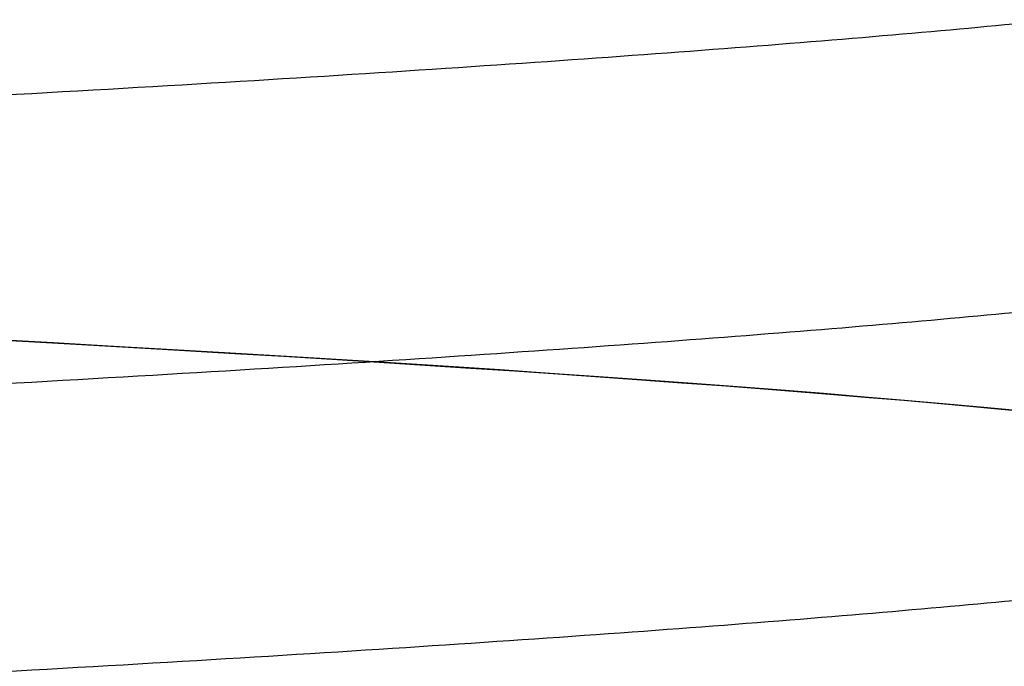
# Model space of a CAD drawing. Header units: millimetres. Extents: x -105 to 152, y -114 to 65.
# Tile 104 of 256: x 133.033 to 133.46, y -99.592 to -99.312. Entities that reach past the tile are written whole.
import ezdxf

# ---------------------------------------------------------------- set-up
doc = ezdxf.new("R2010")
doc.units = ezdxf.units.MM
doc.layers.add('Layer 01', color=7, linetype='Continuous', true_color=0x000000)

msp = doc.modelspace()

# ---------------------------------------------------------------- linework, layer by layer
at = {"layer": 'Layer 01'}
for points, weights, knots in [([(102.7200930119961, -99.5850013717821, 18.50000000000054), (102.7200930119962, -99.5850006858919, 18.50004805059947), (102.7200930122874, -99.58500000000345, 18.50009610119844), (102.7201328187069, -99.49125000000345, 25.06784563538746), (107.3642611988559, -99.39750000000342, 29.71191772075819), (112.0083895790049, -99.30375000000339, 34.35598980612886), (118.576139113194, -99.2100000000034, 34.35594999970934), (125.1438886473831, -99.11625000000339, 34.35591019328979), (129.7879607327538, -99.02250000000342, 29.71178181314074), (134.4319930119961, -98.92875080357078, 25.06769323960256), (134.4319930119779, -98.83500068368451, 18.49997597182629)], [0.99999879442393, 0.999999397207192, 1, 0.923879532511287, 1, 0.923879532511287, 1, 0.923879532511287, 1, 0.923880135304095, 0.99999879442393], [-52.54735641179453, -52.54735641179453, -52.54735641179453, -52.54726030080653, -52.54726030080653, -39.41042308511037, -39.41042308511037, -26.2735858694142, -26.2735858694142, -13.136748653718, -13.136748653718, 0, 0, 0]), ([(102.7200930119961, -99.58500137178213, 18.50000000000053), (102.7200930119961, -99.58500068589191, 18.50004805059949), (102.7200930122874, -99.58500000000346, 18.50009610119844), (102.7201328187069, -99.49125000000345, 25.06784563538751), (107.3642611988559, -99.39750000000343, 29.71191772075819), (112.0083895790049, -99.30375000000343, 34.35598980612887), (118.576139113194, -99.2100000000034, 34.35594999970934), (125.1438886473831, -99.11625000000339, 34.35591019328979), (129.7879607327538, -99.02250000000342, 29.71178181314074), (134.4320029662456, -98.92875060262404, 25.06768328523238), (134.431993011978, -98.83500102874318, 18.49997596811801)], [0.9999987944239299, 0.9999993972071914, 1, 0.923879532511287, 1, 0.923879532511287, 1, 0.923879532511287, 1, 0.9238799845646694, 0.9999990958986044], [796.3998402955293, 796.3998402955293, 796.3998402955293, 796.3999442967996, 796.3999442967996, 809.533188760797, 809.533188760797, 822.6664332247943, 822.6664332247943, 835.7996776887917, 835.7996776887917, 848.9328441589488, 848.9328441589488, 848.9328441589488]), ([(133.6698906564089, -99.27499999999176, 18.49990851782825), (133.6699285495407, -99.36875000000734, 24.75198492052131), (129.2490697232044, -99.46250000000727, 29.17289733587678), (124.828210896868, -99.55625000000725, 33.59380975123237), (118.5761344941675, -99.65000000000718, 33.59384764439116), (112.324058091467, -99.74375000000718, 33.59388553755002), (107.9031456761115, -99.83750000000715, 29.17302671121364), (103.4822332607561, -99.93125000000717, 24.75216788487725), (103.4821953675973, -100.0250000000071, 18.50009148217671), (103.4821574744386, -100.1187500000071, 12.2480150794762), (107.903016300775, -100.2125000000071, 7.827102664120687), (112.3238751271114, -100.3062500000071, 3.406190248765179), (118.575951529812, -100.400000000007, 3.406152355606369), (124.8280279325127, -100.4937500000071, 3.406114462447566), (129.2489403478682, -100.587500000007, 7.826973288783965), (133.6698527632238, -100.6812500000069, 12.24783211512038), (133.6698906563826, -100.7750000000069, 18.49990851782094), (133.6699285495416, -100.8687500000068, 24.75198492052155), (129.2490697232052, -100.9625000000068, 29.17289733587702), (124.8282108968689, -101.0562500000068, 33.59380975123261), (118.5761344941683, -101.1500000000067, 33.59384764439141), (112.3240580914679, -101.2437500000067, 33.59388553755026), (107.9031456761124, -101.3375000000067, 29.17302671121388), (103.482233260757, -101.4312500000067, 24.75216788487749), (103.4821953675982, -101.5250000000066, 18.50009148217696), (103.4821574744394, -101.6187500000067, 12.24801507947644), (107.9030163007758, -101.7125000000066, 7.827102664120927), (112.3238751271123, -101.8062500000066, 3.40619024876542), (118.5759515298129, -101.9000000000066, 3.406152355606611), (124.8280279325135, -101.9937500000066, 3.406114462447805), (129.248940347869, -102.0875000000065, 7.826973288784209), (133.6698527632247, -102.1812500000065, 12.24783211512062), (133.6698906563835, -102.2750000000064, 18.49990851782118), (133.6699285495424, -102.3687500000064, 24.75198492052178), (129.249069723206, -102.4625000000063, 29.17289733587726), (124.8282108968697, -102.5562500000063, 33.59380975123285), (118.5761344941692, -102.6500000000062, 33.59384764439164), (112.3240580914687, -102.7437500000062, 33.59388553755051), (107.9031456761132, -102.8375000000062, 29.17302671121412), (103.4822332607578, -102.9312500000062, 24.75216788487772), (103.482195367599, -103.0250000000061, 18.5000914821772), (103.4821574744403, -103.1187500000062, 12.24801507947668), (107.9030163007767, -103.2125000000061, 7.827102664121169), (112.3238751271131, -103.3062500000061, 3.406190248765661), (118.5759515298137, -103.4000000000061, 3.406152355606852), (124.8280279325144, -103.4937500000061, 3.406114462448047), (129.2489403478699, -103.587500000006, 7.826973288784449), (133.6698527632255, -103.681250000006, 12.24783211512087), (133.6698906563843, -103.7750000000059, 18.49990851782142), (133.6699285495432, -103.8687500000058, 24.75198492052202), (129.2490697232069, -103.9625000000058, 29.1728973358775), (124.8282108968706, -104.0562500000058, 33.5938097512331), (118.57613449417, -104.1500000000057, 33.59384764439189), (112.3240580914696, -104.2437500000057, 33.59388553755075), (107.9031456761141, -104.3375000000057, 29.17302671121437), (103.4822332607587, -104.4312500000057, 24.75216788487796), (103.4821953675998, -104.5250000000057, 18.50009148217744), (103.4821574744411, -104.6187500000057, 12.24801507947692), (107.9030163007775, -104.7125000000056, 7.827102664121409), (112.323875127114, -104.8062500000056, 3.406190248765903), (118.5759515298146, -104.9000000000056, 3.406152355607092), (124.8280279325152, -104.9937500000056, 3.406114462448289), (129.2489403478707, -105.0875000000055, 7.826973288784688), (133.6698527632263, -105.1812500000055, 12.24783211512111), (133.6698906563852, -105.2750000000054, 18.49990851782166), (133.6699285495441, -105.3687500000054, 24.75198492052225), (129.2490697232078, -105.4625000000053, 29.17289733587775), (124.8282108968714, -105.5562500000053, 33.59380975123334), (118.5761344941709, -105.6500000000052, 33.59384764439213), (112.3240580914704, -105.7437500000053, 33.59388553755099), (107.9031456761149, -105.8375000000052, 29.17302671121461), (103.4822332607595, -105.9312500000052, 24.7521678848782), (103.4821953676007, -106.0250000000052, 18.50009148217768), (103.4821574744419, -106.1187500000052, 12.24801507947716), (107.9030163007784, -106.2125000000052, 7.827102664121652), (112.3238751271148, -106.3062500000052, 3.406190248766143), (118.5759515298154, -106.4000000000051, 3.406152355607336), (124.8280279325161, -106.4937500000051, 3.406114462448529), (129.2489403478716, -106.587500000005, 7.826973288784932), (133.6698527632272, -106.681250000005, 12.24783211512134), (133.669890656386, -106.7750000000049, 18.4999085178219), (133.6699285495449, -106.8687500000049, 24.7519849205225), (129.2490697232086, -106.9625000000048, 29.17289733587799), (124.8282108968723, -107.0562500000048, 33.59380975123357), (118.5761344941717, -107.1500000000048, 33.59384764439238), (112.3240580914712, -107.2437500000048, 33.59388553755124), (107.9031456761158, -107.3375000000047, 29.17302671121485), (103.4822332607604, -107.4312500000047, 24.75216788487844), (103.4821953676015, -107.5250000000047, 18.50009148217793), (103.4821574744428, -107.6187500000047, 12.2480150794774), (107.9030163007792, -107.7125000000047, 7.827102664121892), (112.3238751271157, -107.8062500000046, 3.406190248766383), (118.5759515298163, -107.9000000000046, 3.406152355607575), (124.8280279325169, -107.9937500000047, 3.406114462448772), (129.2489403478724, -108.0875000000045, 7.826973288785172), (133.6698527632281, -108.1812500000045, 12.24783211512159), (133.6698906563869, -108.2750000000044, 18.49990851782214), (133.6699285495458, -108.3687500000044, 24.75198492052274), (129.2490697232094, -108.4625000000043, 29.17289733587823), (124.8282108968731, -108.5562500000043, 33.59380975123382), (118.5761344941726, -108.6500000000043, 33.59384764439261), (112.3240580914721, -108.7437500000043, 33.59388553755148), (107.9031456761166, -108.8375000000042, 29.17302671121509), (103.4822332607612, -108.9312500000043, 24.75216788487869), (103.4821953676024, -109.0250000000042, 18.50009148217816), (103.4821574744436, -109.1187500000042, 12.24801507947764), (107.9030163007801, -109.2125000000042, 7.827102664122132), (112.3238751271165, -109.3062500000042, 3.406190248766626), (118.5759515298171, -109.4000000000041, 3.406152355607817), (124.8280279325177, -109.4937500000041, 3.406114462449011), (129.2489403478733, -109.587500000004, 7.826973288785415), (133.6698527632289, -109.681250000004, 12.24783211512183), (133.6698906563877, -109.7750000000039, 18.49990851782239), (133.6699285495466, -109.8687500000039, 24.75198492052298), (129.2490697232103, -109.9625000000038, 29.17289733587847), (124.828210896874, -110.0562500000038, 33.59380975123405), (118.5761344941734, -110.1500000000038, 33.59384764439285), (112.3240580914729, -110.2437500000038, 33.59388553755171), (107.9031456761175, -110.3375000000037, 29.17302671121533), (103.4822332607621, -110.4312500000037, 24.75216788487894), (103.4821953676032, -110.5250000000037, 18.50009148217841), (103.4821574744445, -110.6187500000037, 12.24801507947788), (107.9030163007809, -110.7125000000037, 7.827102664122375), (112.3238751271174, -110.8062500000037, 3.406190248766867), (118.5759515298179, -110.9000000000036, 3.406152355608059), (124.8280279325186, -110.9937500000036, 3.406114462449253), (129.2489403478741, -111.0875000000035, 7.826973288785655), (133.6698527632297, -111.1812500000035, 12.24783211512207), (133.6698906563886, -111.2750000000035, 18.49990851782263)], [1, 0.923879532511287, 1, 0.923879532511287, 1, 0.923879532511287, 1, 0.923879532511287, 1, 0.923879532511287, 1, 0.923879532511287, 1, 0.923879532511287, 1, 0.923879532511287, 1, 0.923879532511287, 1, 0.923879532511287, 1, 0.923879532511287, 1, 0.923879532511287, 1, 0.923879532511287, 1, 0.923879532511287, 1, 0.923879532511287, 1, 0.923879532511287, 1, 0.923879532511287, 1, 0.923879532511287, 1, 0.923879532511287, 1, 0.923879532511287, 1, 0.923879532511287, 1, 0.923879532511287, 1, 0.923879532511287, 1, 0.923879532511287, 1, 0.923879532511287, 1, 0.923879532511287, 1, 0.923879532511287, 1, 0.923879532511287, 1, 0.923879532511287, 1, 0.923879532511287, 1, 0.923879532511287, 1, 0.923879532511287, 1, 0.923879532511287, 1, 0.923879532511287, 1, 0.923879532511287, 1, 0.923879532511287, 1, 0.923879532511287, 1, 0.923879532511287, 1, 0.923879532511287, 1, 0.923879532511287, 1, 0.923879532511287, 1, 0.923879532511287, 1, 0.923879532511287, 1, 0.923879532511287, 1, 0.923879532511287, 1, 0.923879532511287, 1, 0.923879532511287, 1, 0.923879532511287, 1, 0.923879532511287, 1, 0.923879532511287, 1, 0.923879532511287, 1, 0.923879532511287, 1, 0.923879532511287, 1, 0.923879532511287, 1, 0.923879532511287, 1, 0.923879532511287, 1, 0.923879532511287, 1, 0.923879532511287, 1, 0.923879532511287, 1, 0.923879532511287, 1, 0.923879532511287, 1, 0.923879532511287, 1, 0.923879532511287, 1, 0.923879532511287, 1], [-1, -1, -1, -0.984375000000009, -0.984375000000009, -0.9687500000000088, -0.9687500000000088, -0.9531250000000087, -0.9531250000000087, -0.9375000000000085, -0.9375000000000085, -0.9218750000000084, -0.9218750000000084, -0.9062500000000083, -0.9062500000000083, -0.8906250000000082, -0.8906250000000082, -0.875000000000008, -0.875000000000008, -0.8593750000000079, -0.8593750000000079, -0.8437500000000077, -0.8437500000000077, -0.8281250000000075, -0.8281250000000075, -0.8125000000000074, -0.8125000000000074, -0.7968750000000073, -0.7968750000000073, -0.7812500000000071, -0.7812500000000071, -0.7656250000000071, -0.7656250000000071, -0.7500000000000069, -0.7500000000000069, -0.7343750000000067, -0.7343750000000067, -0.7187500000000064, -0.7187500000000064, -0.7031250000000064, -0.7031250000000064, -0.6875000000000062, -0.6875000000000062, -0.6718750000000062, -0.6718750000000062, -0.6562500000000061, -0.6562500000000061, -0.640625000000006, -0.640625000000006, -0.6250000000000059, -0.6250000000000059, -0.6093750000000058, -0.6093750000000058, -0.5937500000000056, -0.5937500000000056, -0.5781250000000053, -0.5781250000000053, -0.5625000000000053, -0.5625000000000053, -0.5468750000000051, -0.5468750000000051, -0.531250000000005, -0.531250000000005, -0.5156250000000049, -0.5156250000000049, -0.5000000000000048, -0.5000000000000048, -0.4843750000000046, -0.4843750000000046, -0.4687500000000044, -0.4687500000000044, -0.4531250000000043, -0.4531250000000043, -0.4375000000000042, -0.4375000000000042, -0.4218750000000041, -0.4218750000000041, -0.4062500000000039, -0.4062500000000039, -0.3906250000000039, -0.3906250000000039, -0.3750000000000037, -0.3750000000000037, -0.3593750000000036, -0.3593750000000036, -0.3437500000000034, -0.3437500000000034, -0.3281250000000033, -0.3281250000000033, -0.3125000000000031, -0.3125000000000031, -0.2968750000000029, -0.2968750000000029, -0.2812500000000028, -0.2812500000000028, -0.2656250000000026, -0.2656250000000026, -0.2500000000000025, -0.2500000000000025, -0.2343750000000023, -0.2343750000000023, -0.2187500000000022, -0.2187500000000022, -0.203125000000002, -0.203125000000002, -0.1875000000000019, -0.1875000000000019, -0.1718750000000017, -0.1718750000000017, -0.1562500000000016, -0.1562500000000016, -0.1406250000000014, -0.1406250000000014, -0.1250000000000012, -0.1250000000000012, -0.1093750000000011, -0.1093750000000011, -0.09375000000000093, -0.09375000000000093, -0.07812500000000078, -0.07812500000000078, -0.06250000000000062, -0.06250000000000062, -0.04687500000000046, -0.04687500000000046, -0.03125000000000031, -0.03125000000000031, -0.01562500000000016, -0.01562500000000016, 0, 0, 0]), ([(133.6698906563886, -111.4000000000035, 18.49990851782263), (133.6698527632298, -111.3062500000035, 12.24783211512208), (129.2489403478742, -111.2125000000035, 7.826973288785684), (124.8280279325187, -111.1187500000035, 3.406114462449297), (118.5759515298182, -111.0250000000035, 3.406152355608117), (112.3238751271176, -110.9312500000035, 3.40619024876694), (107.9030163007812, -110.8375000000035, 7.827102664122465), (103.4821574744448, -110.7437500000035, 12.24801507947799), (103.4821953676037, -110.6500000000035, 18.50009148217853), (103.4822332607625, -110.5562500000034, 24.75216788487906), (107.903145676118, -110.4625000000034, 29.17302671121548), (112.3240580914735, -110.3687500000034, 33.59388553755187), (118.5761344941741, -110.2750000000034, 33.59384764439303), (124.8282108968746, -110.1812500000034, 33.59380975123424), (129.249069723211, -110.0875000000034, 29.17289733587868), (133.6699285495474, -109.9937500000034, 24.7519849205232), (133.6698906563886, -109.9000000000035, 18.49990851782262), (133.6698527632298, -109.8062500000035, 12.24783211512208), (129.2489403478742, -109.7125000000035, 7.82697328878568), (124.8280279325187, -109.6187500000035, 3.406114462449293), (118.5759515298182, -109.5250000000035, 3.406152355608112), (112.3238751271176, -109.4312500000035, 3.406190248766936), (107.9030163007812, -109.3375000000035, 7.827102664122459), (103.4821574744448, -109.2437500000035, 12.24801507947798), (103.4821953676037, -109.1500000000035, 18.50009148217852), (103.4822332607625, -109.0562500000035, 24.75216788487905), (107.903145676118, -108.9625000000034, 29.17302671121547), (112.3240580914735, -108.8687500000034, 33.59388553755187), (118.5761344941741, -108.7750000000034, 33.59384764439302), (124.8282108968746, -108.6812500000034, 33.59380975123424), (129.249069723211, -108.5875000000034, 29.17289733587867), (133.6699285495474, -108.4937500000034, 24.7519849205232), (133.6698906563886, -108.4000000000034, 18.49990851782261), (133.6698527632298, -108.3062500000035, 12.24783211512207), (129.2489403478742, -108.2125000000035, 7.826973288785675), (124.8280279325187, -108.1187500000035, 3.406114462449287), (118.5759515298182, -108.0250000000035, 3.406152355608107), (112.3238751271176, -107.9312500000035, 3.40619024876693), (107.9030163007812, -107.8375000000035, 7.827102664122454), (103.4821574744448, -107.7437500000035, 12.24801507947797), (103.4821953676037, -107.6500000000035, 18.50009148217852), (103.4822332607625, -107.5562500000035, 24.75216788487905), (107.903145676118, -107.4625000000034, 29.17302671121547), (112.3240580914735, -107.3687500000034, 33.59388553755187), (118.5761344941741, -107.2750000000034, 33.59384764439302), (124.8282108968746, -107.1812500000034, 33.59380975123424), (129.249069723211, -107.0875000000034, 29.17289733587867), (133.6699285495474, -106.9937500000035, 24.75198492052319), (133.6698906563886, -106.9000000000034, 18.49990851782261), (133.6698527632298, -106.8062500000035, 12.24783211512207), (129.2489403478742, -106.7125000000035, 7.82697328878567), (124.8280279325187, -106.6187500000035, 3.406114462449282), (118.5759515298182, -106.5250000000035, 3.406152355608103), (112.3238751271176, -106.4312500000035, 3.406190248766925), (107.9030163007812, -106.3375000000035, 7.82710266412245), (103.4821574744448, -106.2437500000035, 12.24801507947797), (103.4821953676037, -106.1500000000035, 18.50009148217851), (103.4822332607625, -106.0562500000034, 24.75216788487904), (107.903145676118, -105.9625000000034, 29.17302671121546), (112.3240580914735, -105.8687500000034, 33.59388553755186), (118.5761344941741, -105.7750000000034, 33.59384764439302), (124.8282108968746, -105.6812500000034, 33.59380975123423), (129.249069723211, -105.5875000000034, 29.17289733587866), (133.6699285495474, -105.4937500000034, 24.75198492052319), (133.6698906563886, -105.4000000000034, 18.4999085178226), (133.6698527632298, -105.3062500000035, 12.24783211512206), (129.2489403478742, -105.2125000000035, 7.826973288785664), (124.8280279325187, -105.1187500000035, 3.406114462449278), (118.5759515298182, -105.0250000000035, 3.406152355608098), (112.3238751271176, -104.9312500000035, 3.406190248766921), (107.9030163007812, -104.8375000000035, 7.827102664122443), (103.4821574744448, -104.7437500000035, 12.24801507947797), (103.4821953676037, -104.6500000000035, 18.5000914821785), (103.4822332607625, -104.5562500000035, 24.75216788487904), (107.903145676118, -104.4625000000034, 29.17302671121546), (112.3240580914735, -104.3687500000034, 33.59388553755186), (118.5761344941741, -104.2750000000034, 33.59384764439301), (124.8282108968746, -104.1812500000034, 33.59380975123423), (129.249069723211, -104.0875000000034, 29.17289733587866), (133.6699285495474, -103.9937500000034, 24.75198492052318), (133.6698906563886, -103.9000000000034, 18.4999085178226), (133.6698527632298, -103.8062500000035, 12.24783211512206), (129.2489403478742, -103.7125000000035, 7.826973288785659), (124.8280279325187, -103.6187500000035, 3.406114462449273), (118.5759515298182, -103.5250000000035, 3.406152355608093), (112.3238751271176, -103.4312500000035, 3.406190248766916), (107.9030163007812, -103.3375000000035, 7.82710266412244), (103.4821574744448, -103.2437500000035, 12.24801507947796), (103.4821953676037, -103.1500000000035, 18.5000914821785), (103.4822332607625, -103.0562500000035, 24.75216788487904), (107.903145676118, -102.9625000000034, 29.17302671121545), (112.3240580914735, -102.8687500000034, 33.59388553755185), (118.5761344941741, -102.7750000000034, 33.59384764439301), (124.8282108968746, -102.6812500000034, 33.59380975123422), (129.249069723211, -102.5875000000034, 29.17289733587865), (133.6699285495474, -102.4937500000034, 24.75198492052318), (133.6698906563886, -102.4000000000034, 18.4999085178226), (133.6698527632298, -102.3062500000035, 12.24783211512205), (129.2489403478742, -102.2125000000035, 7.826973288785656), (124.8280279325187, -102.1187500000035, 3.406114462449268), (118.5759515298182, -102.0250000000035, 3.406152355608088), (112.3238751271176, -101.9312500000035, 3.406190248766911), (107.9030163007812, -101.8375000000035, 7.827102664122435), (103.4821574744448, -101.7437500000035, 12.24801507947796), (103.4821953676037, -101.6500000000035, 18.50009148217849), (103.4822332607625, -101.5562500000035, 24.75216788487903), (107.903145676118, -101.4625000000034, 29.17302671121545), (112.3240580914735, -101.3687500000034, 33.59388553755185), (118.5761344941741, -101.2750000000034, 33.593847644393), (124.8282108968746, -101.1812500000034, 33.59380975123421), (129.249069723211, -101.0875000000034, 29.17289733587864), (133.6699285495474, -100.9937500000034, 24.75198492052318), (133.6698906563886, -100.9000000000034, 18.49990851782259), (133.6698527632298, -100.8062500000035, 12.24783211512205), (129.2489403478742, -100.7125000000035, 7.826973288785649), (124.8280279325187, -100.6187500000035, 3.406114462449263), (118.5759515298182, -100.5250000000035, 3.406152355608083), (112.3238751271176, -100.4312500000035, 3.406190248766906), (107.9030163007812, -100.3375000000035, 7.82710266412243), (103.4821574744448, -100.2437500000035, 12.24801507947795), (103.4821953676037, -100.1500000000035, 18.50009148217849), (103.4822332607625, -100.0562500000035, 24.75216788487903), (107.903145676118, -99.96250000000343, 29.17302671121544), (112.3240580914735, -99.86875000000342, 33.59388553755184), (118.5761344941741, -99.7750000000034, 33.59384764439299), (124.8282108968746, -99.68125000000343, 33.59380975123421), (129.249069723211, -99.58750000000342, 29.17289733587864), (133.6699285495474, -99.49375000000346, 24.75198492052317), (133.6698906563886, -99.40000000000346, 18.49990851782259)], [1, 0.923879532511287, 1, 0.923879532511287, 1, 0.923879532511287, 1, 0.923879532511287, 1, 0.923879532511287, 1, 0.923879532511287, 1, 0.923879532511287, 1, 0.923879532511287, 1, 0.923879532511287, 1, 0.923879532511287, 1, 0.923879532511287, 1, 0.923879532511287, 1, 0.923879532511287, 1, 0.923879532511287, 1, 0.923879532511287, 1, 0.923879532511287, 1, 0.923879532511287, 1, 0.923879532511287, 1, 0.923879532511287, 1, 0.923879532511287, 1, 0.923879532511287, 1, 0.923879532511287, 1, 0.923879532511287, 1, 0.923879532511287, 1, 0.923879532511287, 1, 0.923879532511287, 1, 0.923879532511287, 1, 0.923879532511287, 1, 0.923879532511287, 1, 0.923879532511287, 1, 0.923879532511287, 1, 0.923879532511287, 1, 0.923879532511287, 1, 0.923879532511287, 1, 0.923879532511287, 1, 0.923879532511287, 1, 0.923879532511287, 1, 0.923879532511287, 1, 0.923879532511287, 1, 0.923879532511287, 1, 0.923879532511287, 1, 0.923879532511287, 1, 0.923879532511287, 1, 0.923879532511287, 1, 0.923879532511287, 1, 0.923879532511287, 1, 0.923879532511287, 1, 0.923879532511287, 1, 0.923879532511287, 1, 0.923879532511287, 1, 0.923879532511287, 1, 0.923879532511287, 1, 0.923879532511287, 1, 0.923879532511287, 1, 0.923879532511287, 1, 0.923879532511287, 1, 0.923879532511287, 1, 0.923879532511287, 1, 0.923879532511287, 1, 0.923879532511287, 1, 0.923879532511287, 1, 0.923879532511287, 1, 0.923879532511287, 1, 0.923879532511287, 1], [0, 0, 0, 0.015625, 0.015625, 0.03125, 0.03125, 0.046875, 0.046875, 0.0625, 0.0625, 0.078125, 0.078125, 0.09375, 0.09375, 0.109375, 0.109375, 0.125, 0.125, 0.140625, 0.140625, 0.15625, 0.15625, 0.171875, 0.171875, 0.1875, 0.1875, 0.203125, 0.203125, 0.21875, 0.21875, 0.234375, 0.234375, 0.25, 0.25, 0.265625, 0.265625, 0.28125, 0.28125, 0.296875, 0.296875, 0.3125, 0.3125, 0.328125, 0.328125, 0.34375, 0.34375, 0.359375, 0.359375, 0.375, 0.375, 0.390625, 0.390625, 0.40625, 0.40625, 0.421875, 0.421875, 0.4375, 0.4375, 0.453125, 0.453125, 0.46875, 0.46875, 0.484375, 0.484375, 0.5, 0.5, 0.515625, 0.515625, 0.53125, 0.53125, 0.546875, 0.546875, 0.5625, 0.5625, 0.578125, 0.578125, 0.59375, 0.59375, 0.609375, 0.609375, 0.625, 0.625, 0.640625, 0.640625, 0.65625, 0.65625, 0.671875, 0.671875, 0.6875, 0.6875, 0.703125, 0.703125, 0.71875, 0.71875, 0.734375, 0.734375, 0.75, 0.75, 0.765625, 0.765625, 0.78125, 0.78125, 0.796875, 0.796875, 0.8125, 0.8125, 0.828125, 0.828125, 0.84375, 0.84375, 0.859375, 0.859375, 0.875, 0.875, 0.890625, 0.890625, 0.90625, 0.90625, 0.921875, 0.921875, 0.9375, 0.9375, 0.953125, 0.953125, 0.96875, 0.96875, 0.984375, 0.984375, 1, 1, 1]), ([(133.6698906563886, -99.52500000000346, 18.49990851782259), (133.6699285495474, -99.61875000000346, 24.75198492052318), (129.249069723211, -99.71250000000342, 29.17289733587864), (124.8282108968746, -99.80625000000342, 33.59380975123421), (118.5761344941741, -99.9000000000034, 33.59384764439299), (112.3240580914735, -99.99375000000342, 33.59388553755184), (107.903145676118, -100.0875000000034, 29.17302671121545), (103.4822332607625, -100.1812500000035, 24.75216788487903), (103.4821953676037, -100.2750000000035, 18.50009148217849), (103.4821574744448, -100.3687500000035, 12.24801507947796), (107.9030163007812, -100.4625000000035, 7.82710266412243), (112.3238751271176, -100.5562500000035, 3.406190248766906), (118.5759515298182, -100.6500000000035, 3.406152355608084), (124.8280279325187, -100.7437500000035, 3.406114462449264), (129.2489403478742, -100.8375000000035, 7.826973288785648), (133.6698527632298, -100.9312500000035, 12.24783211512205), (133.6698906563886, -101.0250000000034, 18.49990851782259), (133.6699285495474, -101.1187500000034, 24.75198492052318), (129.249069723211, -101.2125000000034, 29.17289733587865), (124.8282108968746, -101.3062500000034, 33.59380975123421), (118.5761344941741, -101.4000000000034, 33.593847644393), (112.3240580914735, -101.4937500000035, 33.59388553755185), (107.903145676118, -101.5875000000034, 29.17302671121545), (103.4822332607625, -101.6812500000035, 24.75216788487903), (103.4821953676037, -101.7750000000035, 18.50009148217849), (103.4821574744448, -101.8687500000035, 12.24801507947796), (107.9030163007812, -101.9625000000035, 7.827102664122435), (112.3238751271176, -102.0562500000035, 3.406190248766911), (118.5759515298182, -102.1500000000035, 3.406152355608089), (124.8280279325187, -102.2437500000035, 3.406114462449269), (129.2489403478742, -102.3375000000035, 7.826973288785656), (133.6698527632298, -102.4312500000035, 12.24783211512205), (133.6698906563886, -102.5250000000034, 18.4999085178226), (133.6699285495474, -102.6187500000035, 24.75198492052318), (129.249069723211, -102.7125000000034, 29.17289733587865), (124.8282108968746, -102.8062500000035, 33.59380975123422), (118.5761344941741, -102.9000000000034, 33.59384764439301), (112.3240580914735, -102.9937500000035, 33.59388553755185), (107.903145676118, -103.0875000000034, 29.17302671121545), (103.4822332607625, -103.1812500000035, 24.75216788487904), (103.4821953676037, -103.2750000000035, 18.5000914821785), (103.4821574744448, -103.3687500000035, 12.24801507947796), (107.9030163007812, -103.4625000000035, 7.827102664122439), (112.3238751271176, -103.5562500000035, 3.406190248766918), (118.5759515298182, -103.6500000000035, 3.406152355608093), (124.8280279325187, -103.7437500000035, 3.406114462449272), (129.2489403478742, -103.8375000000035, 7.826973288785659), (133.6698527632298, -103.9312500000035, 12.24783211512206), (133.6698906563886, -104.0250000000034, 18.4999085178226), (133.6699285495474, -104.1187500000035, 24.75198492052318), (129.249069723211, -104.2125000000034, 29.17289733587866), (124.8282108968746, -104.3062500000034, 33.59380975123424), (118.5761344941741, -104.4000000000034, 33.59384764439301), (112.3240580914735, -104.4937500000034, 33.59388553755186), (107.903145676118, -104.5875000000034, 29.17302671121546), (103.4822332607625, -104.6812500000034, 24.75216788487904), (103.4821953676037, -104.7750000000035, 18.5000914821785), (103.4821574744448, -104.8687500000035, 12.24801507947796), (107.9030163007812, -104.9625000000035, 7.827102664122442), (112.3238751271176, -105.0562500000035, 3.406190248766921), (118.5759515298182, -105.1500000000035, 3.406152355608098), (124.8280279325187, -105.2437500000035, 3.406114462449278), (129.2489403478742, -105.3375000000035, 7.826973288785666), (133.6698527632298, -105.4312500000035, 12.24783211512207), (133.6698906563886, -105.5250000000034, 18.49990851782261), (133.6699285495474, -105.6187500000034, 24.75198492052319), (129.249069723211, -105.7125000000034, 29.17289733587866), (124.8282108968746, -105.8062500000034, 33.59380975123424), (118.5761344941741, -105.9000000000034, 33.59384764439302), (112.3240580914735, -105.9937500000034, 33.59388553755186), (107.903145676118, -106.0875000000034, 29.17302671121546), (103.4822332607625, -106.1812500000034, 24.75216788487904), (103.4821953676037, -106.2750000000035, 18.50009148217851), (103.4821574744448, -106.3687500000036, 12.24801507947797), (107.9030163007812, -106.4625000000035, 7.827102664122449), (112.3238751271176, -106.5562500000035, 3.406190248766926), (118.5759515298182, -106.6500000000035, 3.406152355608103), (124.8280279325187, -106.7437500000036, 3.406114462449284), (129.2489403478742, -106.8375000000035, 7.82697328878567), (133.6698527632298, -106.9312500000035, 12.24783211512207), (133.6698906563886, -107.0250000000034, 18.49990851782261), (133.6699285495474, -107.1187500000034, 24.75198492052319), (129.249069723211, -107.2125000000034, 29.17289733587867), (124.8282108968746, -107.3062500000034, 33.59380975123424), (118.5761344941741, -107.4000000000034, 33.59384764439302), (112.3240580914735, -107.4937500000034, 33.59388553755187), (107.903145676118, -107.5875000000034, 29.17302671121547), (103.4822332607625, -107.6812500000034, 24.75216788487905), (103.4821953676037, -107.7750000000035, 18.50009148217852), (103.4821574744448, -107.8687500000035, 12.24801507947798), (107.9030163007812, -107.9625000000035, 7.827102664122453), (112.3238751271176, -108.0562500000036, 3.406190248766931), (118.5759515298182, -108.1500000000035, 3.406152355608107), (124.8280279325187, -108.2437500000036, 3.406114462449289), (129.2489403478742, -108.3375000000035, 7.826973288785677), (133.6698527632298, -108.4312500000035, 12.24783211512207), (133.6698906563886, -108.5250000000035, 18.49990851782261), (133.6699285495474, -108.6187500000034, 24.7519849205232), (129.249069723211, -108.7125000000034, 29.17289733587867), (124.8282108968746, -108.8062500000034, 33.59380975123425), (118.5761344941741, -108.9000000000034, 33.59384764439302), (112.3240580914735, -108.9937500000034, 33.59388553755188), (107.903145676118, -109.0875000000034, 29.17302671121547), (103.4822332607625, -109.1812500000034, 24.75216788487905), (103.4821953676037, -109.2750000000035, 18.50009148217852), (103.4821574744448, -109.3687500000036, 12.24801507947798), (107.9030163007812, -109.4625000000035, 7.82710266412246), (112.3238751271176, -109.5562500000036, 3.406190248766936), (118.5759515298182, -109.6500000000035, 3.406152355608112), (124.8280279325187, -109.7437500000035, 3.406114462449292), (129.2489403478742, -109.8375000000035, 7.82697328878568), (133.6698527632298, -109.9312500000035, 12.24783211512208), (133.6698906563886, -110.0250000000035, 18.49990851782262), (133.6699285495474, -110.1187500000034, 24.7519849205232), (129.249069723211, -110.2125000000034, 29.17289733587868), (124.8282108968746, -110.3062500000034, 33.59380975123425), (118.5761344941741, -110.4000000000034, 33.59384764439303), (112.3240580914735, -110.4937500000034, 33.59388553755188), (107.903145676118, -110.5875000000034, 29.17302671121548), (103.4822332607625, -110.6812500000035, 24.75216788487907), (103.4821953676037, -110.7750000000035, 18.50009148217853), (103.4821574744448, -110.8687500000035, 12.24801507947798), (107.9030163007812, -110.9625000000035, 7.827102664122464), (112.3238751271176, -111.0562500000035, 3.40619024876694), (118.5759515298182, -111.1500000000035, 3.406152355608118), (124.8280279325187, -111.2437500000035, 3.406114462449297), (129.2489403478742, -111.3375000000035, 7.826973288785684), (133.6698527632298, -111.4312500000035, 12.24783211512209), (133.6698906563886, -111.5250000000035, 18.49990851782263)], [1, 0.923879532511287, 1, 0.923879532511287, 1, 0.923879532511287, 1, 0.923879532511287, 1, 0.923879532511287, 1, 0.923879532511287, 1, 0.923879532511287, 1, 0.923879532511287, 1, 0.923879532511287, 1, 0.923879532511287, 1, 0.923879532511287, 1, 0.923879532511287, 1, 0.923879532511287, 1, 0.923879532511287, 1, 0.923879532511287, 1, 0.923879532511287, 1, 0.923879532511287, 1, 0.923879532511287, 1, 0.923879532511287, 1, 0.923879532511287, 1, 0.923879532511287, 1, 0.923879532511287, 1, 0.923879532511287, 1, 0.923879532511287, 1, 0.923879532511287, 1, 0.923879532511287, 1, 0.923879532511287, 1, 0.923879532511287, 1, 0.923879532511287, 1, 0.923879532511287, 1, 0.923879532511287, 1, 0.923879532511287, 1, 0.923879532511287, 1, 0.923879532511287, 1, 0.923879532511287, 1, 0.923879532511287, 1, 0.923879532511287, 1, 0.923879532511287, 1, 0.923879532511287, 1, 0.923879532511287, 1, 0.923879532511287, 1, 0.923879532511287, 1, 0.923879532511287, 1, 0.923879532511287, 1, 0.923879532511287, 1, 0.923879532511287, 1, 0.923879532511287, 1, 0.923879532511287, 1, 0.923879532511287, 1, 0.923879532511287, 1, 0.923879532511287, 1, 0.923879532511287, 1, 0.923879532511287, 1, 0.923879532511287, 1, 0.923879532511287, 1, 0.923879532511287, 1, 0.923879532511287, 1, 0.923879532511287, 1, 0.923879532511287, 1, 0.923879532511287, 1, 0.923879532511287, 1, 0.923879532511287, 1, 0.923879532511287, 1, 0.923879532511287, 1], [0, 0, 0, 12.50555850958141, 12.50555850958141, 25.01111701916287, 25.01111701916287, 37.51667552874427, 37.51667552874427, 50.02223403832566, 50.02223403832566, 62.52779254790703, 62.52779254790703, 75.03335105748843, 75.03335105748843, 87.53890956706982, 87.53890956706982, 100.0444680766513, 100.0444680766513, 112.5500265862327, 112.5500265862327, 125.0555850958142, 125.0555850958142, 137.5611436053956, 137.5611436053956, 150.0667021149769, 150.0667021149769, 162.5722606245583, 162.5722606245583, 175.0778191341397, 175.0778191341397, 187.5833776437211, 187.5833776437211, 200.0889361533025, 200.0889361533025, 212.594494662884, 212.594494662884, 225.1000531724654, 225.1000531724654, 237.6056116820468, 237.6056116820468, 250.1111701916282, 250.1111701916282, 262.6167287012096, 262.6167287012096, 275.122287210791, 275.122287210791, 287.6278457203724, 287.6278457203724, 300.1334042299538, 300.1334042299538, 312.6389627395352, 312.6389627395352, 325.1445212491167, 325.1445212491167, 337.6500797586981, 337.6500797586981, 350.1556382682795, 350.1556382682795, 362.6611967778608, 362.6611967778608, 375.1667552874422, 375.1667552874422, 387.6723137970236, 387.6723137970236, 400.177872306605, 400.177872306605, 412.6834308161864, 412.6834308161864, 425.1889893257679, 425.1889893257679, 437.6945478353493, 437.6945478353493, 450.2001063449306, 450.2001063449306, 462.705664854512, 462.705664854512, 475.2112233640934, 475.2112233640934, 487.7167818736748, 487.7167818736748, 500.2223403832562, 500.2223403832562, 512.7278988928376, 512.7278988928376, 525.233457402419, 525.233457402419, 537.7390159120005, 537.7390159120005, 550.2445744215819, 550.2445744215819, 562.7501329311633, 562.7501329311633, 575.2556914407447, 575.2556914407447, 587.7612499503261, 587.7612499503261, 600.2668084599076, 600.2668084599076, 612.772366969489, 612.772366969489, 625.2779254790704, 625.2779254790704, 637.7834839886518, 637.7834839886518, 650.2890424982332, 650.2890424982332, 662.7946010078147, 662.7946010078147, 675.3001595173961, 675.3001595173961, 687.8057180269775, 687.8057180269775, 700.3112765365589, 700.3112765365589, 712.8168350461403, 712.8168350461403, 725.3223935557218, 725.3223935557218, 737.8279520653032, 737.8279520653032, 750.3335105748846, 750.3335105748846, 762.839069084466, 762.839069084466, 775.3446275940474, 775.3446275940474, 787.8501861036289, 787.8501861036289, 800.3557446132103, 800.3557446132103, 800.3557446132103]), ([(134.4319930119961, -100.3350013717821, 18.5000000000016), (134.4319930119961, -100.3350006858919, 18.49995194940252), (134.4319930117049, -100.3350000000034, 18.49990389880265), (134.4319532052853, -100.2412500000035, 11.9321543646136), (129.7878248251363, -100.1475000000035, 7.288082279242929), (125.1436964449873, -100.0537500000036, 2.644010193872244), (118.5759469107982, -99.96000000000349, 2.644050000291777), (112.0081973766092, -99.86625000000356, 2.644089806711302), (107.3641252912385, -99.77250000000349, 7.288218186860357), (102.7200930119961, -99.67875080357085, 11.93230676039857), (102.7200930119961, -99.5850013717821, 18.50000000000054)], [0.999998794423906, 0.99999939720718, 1, 0.923879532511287, 1, 0.923879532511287, 1, 0.923879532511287, 1, 0.923880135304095, 0.99999879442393], [-52.54733237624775, -52.54733237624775, -52.54733237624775, -52.5472362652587, -52.5472362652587, -39.41039904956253, -39.41039904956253, -26.27356183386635, -26.27356183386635, -13.13672461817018, -13.13672461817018, 0, 0, 0])]:
    msp.add_rational_spline(points, weights, degree=2, knots=knots, dxfattribs=at)
for points, degree, knots in [([(104.3809372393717, -98.88508831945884, 11.43529043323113), (105.169769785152, -98.93008469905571, 9.850290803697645), (106.2263594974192, -98.97508107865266, 8.39896301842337), (108.7584577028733, -99.06507383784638, 5.92380623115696), (110.2334376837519, -99.11007021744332, 4.900493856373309), (113.4384942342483, -99.20006297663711, 3.395324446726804), (115.1679018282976, -99.245059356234, 2.913781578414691), (118.6896342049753, -99.33505211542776, 2.545918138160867), (120.4812239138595, -99.38004849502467, 2.659674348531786), (123.9281470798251, -99.47004125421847, 3.470009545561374), (125.5827610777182, -99.51503763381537, 4.166419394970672), (128.5717059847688, -99.60503039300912, 6.064874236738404), (129.9054130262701, -99.65002677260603, 7.266522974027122), (132.1041206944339, -99.74001953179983, 10.04206022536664), (132.9686623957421, -99.78501591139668, 11.61536941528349), (134.1327186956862, -99.87500867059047, 14.95945305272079), (134.4319903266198, -99.92000505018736, 16.72952950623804), (134.4319930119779, -99.96500142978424, 18.49997595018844)], 3, [0, 0, 0, 0, 5.337797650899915, 5.337797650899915, 10.67559530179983, 10.67559530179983, 16.01339295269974, 16.01339295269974, 21.35119060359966, 21.35119060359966, 26.68898825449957, 26.68898825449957, 32.02678590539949, 32.02678590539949, 37.3645835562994, 37.3645835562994, 42.70238120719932, 42.70238120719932, 42.70238120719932, 42.70238120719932]), ([(104.3809372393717, -98.88508831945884, 11.43529043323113), (104.7814280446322, -98.89792501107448, 10.66640720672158), (105.2441150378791, -98.91087902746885, 9.931607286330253), (106.021961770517, -98.93048602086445, 8.895039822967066), (106.4317470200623, -98.9403335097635, 8.393095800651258), (106.8706226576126, -98.9502469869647, 7.918028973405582), (107.169426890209, -98.95687063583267, 7.607553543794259), (107.3203231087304, -98.96015520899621, 7.456981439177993), (107.7916729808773, -98.97023842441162, 7.005727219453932), (108.1174640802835, -98.97683163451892, 6.719096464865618), (108.6213720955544, -98.9865280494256, 6.311491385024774), (108.8771322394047, -98.9913279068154, 6.113273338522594), (109.1817255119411, -98.99684312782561, 5.892009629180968), (109.335517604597, -98.99957958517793, 5.783902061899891), (109.4127805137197, -99.00094252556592, 5.730482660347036), (109.4515028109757, -99.00162267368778, 5.703931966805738), (109.470886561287, -99.00196241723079, 5.690696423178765), (109.480584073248, -99.0021322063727, 5.684088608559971), (109.4847413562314, -99.00220495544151, 5.681258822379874), (109.4875131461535, -99.00225345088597, 5.679372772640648), (109.4900789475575, -99.00229833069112, 5.677627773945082), (109.5431212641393, -99.00322603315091, 5.641560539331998), (109.7468431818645, -99.00700796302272, 5.499185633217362), (110.2992271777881, -99.01696761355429, 5.159615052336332), (110.5248042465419, -99.02100195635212, 5.025946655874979), (110.9299513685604, -99.02812515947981, 4.804000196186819), (111.0761404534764, -99.03067817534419, 4.726481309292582), (111.3127593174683, -99.03477562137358, 4.606410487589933), (111.4354027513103, -99.03689132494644, 4.545430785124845), (111.5862075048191, -99.03947686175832, 4.473007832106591), (111.6635568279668, -99.04079893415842, 4.436526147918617), (111.702720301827, -99.04146729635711, 4.418224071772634), (111.7224244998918, -99.04180330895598, 4.409058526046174), (111.7323072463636, -99.04197177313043, 4.404472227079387), (111.7365492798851, -99.04204407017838, 4.402505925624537), (111.7393787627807, -99.0420922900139, 4.401194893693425), (111.7418813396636, -99.04213493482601, 4.40003598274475), (111.910708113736, -99.04501169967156, 4.321871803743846), (112.19228603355, -99.04971892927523, 4.193672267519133), (112.7958934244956, -99.05953388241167, 3.956951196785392), (113.027380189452, -99.06326455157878, 3.870912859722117), (113.4217722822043, -99.0695490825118, 3.737476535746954), (113.5610963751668, -99.07175868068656, 3.692285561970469), (113.7820699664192, -99.07524520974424, 3.624383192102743), (113.8955532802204, -99.077031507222, 3.590404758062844), (114.0332328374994, -99.07919082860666, 3.550942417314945), (114.1033975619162, -99.08028931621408, 3.531285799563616), (114.1388116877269, -99.08084326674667, 3.521479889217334), (114.1540603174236, -99.08108168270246, 3.5172825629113), (114.1642418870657, -99.08124085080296, 3.514485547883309), (114.1710306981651, -99.08134696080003, 3.512625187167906), (114.611757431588, -99.08823482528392, 3.392032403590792), (115.0438377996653, -99.09496068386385, 3.294142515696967), (115.6809944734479, -99.10488655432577, 3.176633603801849), (115.8915589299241, -99.10816802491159, 3.142354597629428), (116.2043388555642, -99.11304950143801, 3.09781021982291), (116.359962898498, -99.11548005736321, 3.077256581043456), (116.5401175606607, -99.118297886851, 3.056185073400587), (116.6170185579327, -99.11950170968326, 3.04776693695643), (116.6682166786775, -99.12030340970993, 3.042289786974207), (116.6923451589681, -99.12068133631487, 3.039765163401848), (117.5822053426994, -99.13462385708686, 2.948992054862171), (118.4509876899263, -99.14801320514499, 2.933479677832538), (119.7446876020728, -99.16790121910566, 3.018920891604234), (120.3891778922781, -99.17779622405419, 3.088688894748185), (121.1330184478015, -99.189254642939, 3.216776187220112), (121.5024313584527, -99.19496241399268, 3.292411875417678), (121.6864495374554, -99.19781093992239, 3.333117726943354), (121.7782786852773, -99.19923386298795, 3.354190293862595), (121.8241474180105, -99.19994498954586, 3.364906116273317), (121.8470702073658, -99.20030046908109, 3.370308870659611), (121.8585286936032, -99.2004781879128, 3.373021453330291), (121.863438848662, -99.20055434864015, 3.37418638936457), (121.866712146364, -99.20060512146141, 3.374963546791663), (121.86974470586, -99.20065216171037, 3.375684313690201), (121.9007730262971, -99.2011334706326, 3.383061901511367), (122.0215498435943, -99.20306379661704, 3.410925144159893), (122.3350593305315, -99.20813840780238, 3.493152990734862), (122.4615787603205, -99.21019313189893, 3.527450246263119), (122.6835767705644, -99.21381999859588, 3.591734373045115), (122.7629420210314, -99.21511975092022, 3.615310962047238), (122.8898977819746, -99.21720557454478, 3.654289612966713), (122.9553521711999, -99.21828253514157, 3.674683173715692), (123.0351384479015, -99.21959857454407, 3.700151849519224), (123.0758823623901, -99.22027149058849, 3.713317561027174), (123.0964663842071, -99.22061167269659, 3.720009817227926), (123.1053334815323, -99.22075826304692, 3.722901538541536), (123.1112549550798, -99.22085616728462, 3.724834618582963), (123.115307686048, -99.22092318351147, 3.726159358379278), (123.3583245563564, -99.22494205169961, 3.805655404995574), (123.5795542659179, -99.22862489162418, 3.884568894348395), (123.8825405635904, -99.23369184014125, 3.999258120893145), (123.9787276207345, -99.23530460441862, 4.036881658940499), (124.1159269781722, -99.23760942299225, 4.092004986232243), (124.1827563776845, -99.2387332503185, 4.119239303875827), (124.2576547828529, -99.23999436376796, 4.150358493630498), (124.2943402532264, -99.2406124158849, 4.165744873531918), (124.3124925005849, -99.24091831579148, 4.173393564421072), (124.3215210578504, -99.2410704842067, 4.177206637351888), (124.3253802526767, -99.24113553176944, 4.178838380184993), (124.3279507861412, -99.24117885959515, 4.179925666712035), (124.3304181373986, -99.24122044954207, 4.180969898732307), (124.3560636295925, -99.24165273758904, 4.191825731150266), (124.5698507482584, -99.24521457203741, 4.278066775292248), (125.1549568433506, -99.25525416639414, 4.557564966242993), (125.3937389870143, -99.25938350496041, 4.67643722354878), (125.8115276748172, -99.26675172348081, 4.903430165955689), (125.9606955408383, -99.26940349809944, 4.98724314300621), (126.1982318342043, -99.27367471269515, 5.126729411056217), (126.3204423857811, -99.27588370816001, 5.199916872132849), (126.4687686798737, -99.27858929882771, 5.291693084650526), (126.5443306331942, -99.27997420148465, 5.339226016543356), (126.5824564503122, -99.28067467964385, 5.363409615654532), (126.5988694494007, -99.28097660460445, 5.373864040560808), (126.6098276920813, -99.28117827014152, 5.380853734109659), (126.6162937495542, -99.28129732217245, 5.384984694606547), (127.1989248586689, -99.29202842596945, 5.757650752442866), (127.6983393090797, -99.3016956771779, 6.130801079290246), (128.5600553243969, -99.31906884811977, 6.841857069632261), (128.9224924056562, -99.32677476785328, 7.179864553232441), (129.5320204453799, -99.34022527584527, 7.791367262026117), (129.7791891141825, -99.34596986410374, 8.064929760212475), (130.0780964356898, -99.35311574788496, 8.412020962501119), (130.1657264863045, -99.35525254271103, 8.517253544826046), (130.2806062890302, -99.35808998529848, 8.658147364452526), (130.3161357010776, -99.35897450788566, 8.702289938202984), (130.3654365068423, -99.3602093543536, 8.764145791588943), (130.3890882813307, -99.36080379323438, 8.793984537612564), (130.4149645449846, -99.36145708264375, 8.826866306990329), (130.4274768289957, -99.36177367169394, 8.842821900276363), (130.4336269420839, -99.36192945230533, 8.850678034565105), (130.436240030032, -99.36199567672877, 8.854018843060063), (130.4379770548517, -99.3620397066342, 8.85624024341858), (130.4376150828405, -99.36203052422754, 8.855776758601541), (131.5105282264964, -99.38923632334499, 10.22865466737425), (132.3440325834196, -99.4163896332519, 11.77755826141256), (133.4379443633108, -99.47069364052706, 15.05565823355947), (133.7022438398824, -99.49784378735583, 16.78295619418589), (133.6698906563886, -99.52500000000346, 18.49990851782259)], 3, [0, 0, 0, 0, 2.596470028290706, 2.596470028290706, 3.894705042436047, 4.543822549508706, 4.543822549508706, 5.192940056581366, 5.192940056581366, 6.491175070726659, 6.491175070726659, 7.140292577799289, 7.464851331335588, 7.627130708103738, 7.708270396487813, 7.748840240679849, 7.76912516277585, 7.779267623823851, 7.78433885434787, 7.78433885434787, 7.789410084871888, 7.789410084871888, 9.087645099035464, 9.087645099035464, 9.736762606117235, 9.736762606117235, 10.06132135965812, 10.06132135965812, 10.22360073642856, 10.30474042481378, 10.3453102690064, 10.3655951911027, 10.37573765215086, 10.38080888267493, 10.38334449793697, 10.38334449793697, 10.385880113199, 10.385880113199, 11.68411512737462, 11.68411512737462, 12.33323263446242, 12.33323263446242, 12.65779138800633, 12.65779138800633, 12.82007076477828, 12.90121045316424, 12.94178029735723, 12.96206521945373, 12.97220768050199, 12.97220768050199, 12.98235014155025, 12.98235014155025, 14.28058515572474, 14.28058515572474, 14.92970266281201, 14.92970266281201, 15.25426141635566, 15.41654079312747, 15.49768048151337, 15.49768048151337, 15.57882016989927, 15.57882016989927, 18.17529019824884, 18.17529019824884, 19.4735252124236, 20.12264271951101, 20.44720147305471, 20.60948084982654, 20.69062053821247, 20.73119038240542, 20.75147530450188, 20.7616177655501, 20.76668899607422, 20.76668899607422, 20.77176022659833, 20.77176022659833, 21.42087773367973, 21.42087773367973, 21.74543648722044, 21.74543648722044, 21.90771586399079, 21.90771586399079, 21.98885555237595, 22.02942539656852, 22.0497103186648, 22.05985277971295, 22.06492401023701, 22.06492401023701, 22.06999524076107, 22.06999524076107, 22.71911274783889, 22.71911274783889, 23.0436715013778, 23.0436715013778, 23.20595087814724, 23.28709056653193, 23.32766041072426, 23.34794533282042, 23.3580877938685, 23.36315902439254, 23.36315902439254, 23.36823025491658, 23.36823025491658, 24.66646526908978, 24.66646526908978, 25.31558277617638, 25.31558277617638, 25.64014152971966, 25.64014152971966, 25.80242090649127, 25.88356059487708, 25.92413043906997, 25.94441536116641, 25.95455782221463, 25.95455782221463, 25.96470028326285, 25.96470028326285, 27.26293529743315, 27.26293529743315, 28.56117031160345, 28.56117031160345, 29.85940532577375, 29.85940532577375, 30.50852283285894, 30.50852283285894, 30.83308158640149, 30.83308158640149, 30.99536096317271, 31.07650065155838, 31.11707049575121, 31.13735541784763, 31.14749787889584, 31.14749787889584, 31.15764033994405, 31.15764033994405, 36.35058039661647, 36.35058039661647, 41.54352045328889, 41.54352045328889, 41.54352045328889, 41.54352045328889]), ([(133.6698906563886, -99.52500000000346, 18.49990851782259), (133.7071257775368, -99.49374597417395, 16.52387371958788), (133.3514257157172, -99.46250000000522, 14.53413549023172), (132.0874798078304, -99.40819177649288, 11.31362813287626), (131.3487689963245, -99.38513355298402, 10.02158839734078), (130.4393820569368, -99.3620753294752, 8.85803775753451)], 3, [-8.881784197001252e-16, -8.881784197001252e-16, -8.881784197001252e-16, -8.881784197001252e-16, 6.143650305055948, 6.143650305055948, 10.67682348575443, 10.67682348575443, 10.67682348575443, 10.67682348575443]), ([(132.6240097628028, -99.43117683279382, 12.68104189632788), (132.6240683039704, -99.43121341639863, 12.68101764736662), (132.624126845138, -99.43125000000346, 12.68099339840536), (132.9245028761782, -99.61896128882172, 12.55657143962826), (133.2248789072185, -99.80667257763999, 12.43214948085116)], 2, [0.008709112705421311, 0.008709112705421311, 0.008709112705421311, 0.008856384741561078, 0.008856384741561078, 0.7645124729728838, 0.7645124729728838, 0.7645124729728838])]:
    msp.add_open_spline(points, degree=degree, knots=knots, dxfattribs=at)

doc.saveas('drawing.dxf')
